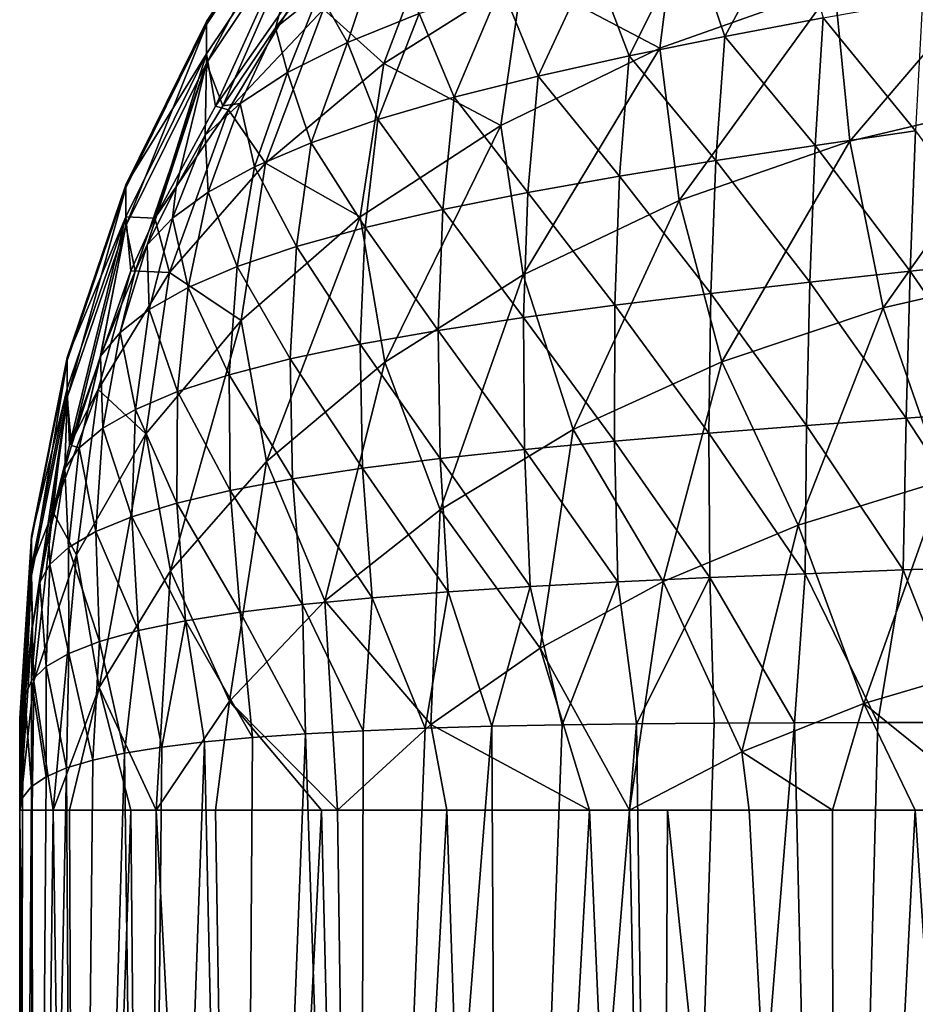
# Model space of a CAD drawing. Header units: metres. Extents: x -90 to 90, y -123 to 74.
# Tile 40 of 131: x -83.5 to -75.79, y -0.49 to 7.99. Entities that reach past the tile are written whole.
import ezdxf

# ---------------------------------------------------------------- set-up
doc = ezdxf.new("R2010")
doc.units = ezdxf.units.M
doc.layers.add('solid_11662012', color=7, linetype='CONTINUOUS')

msp = doc.modelspace()

# ---------------------------------------------------------------- linework, layer by layer
at = {"layer": 'solid_11662012'}
for points in [[(-81.020241, 9.278714, 1.994713), (-81.892303, 7.974035, 1.960142), (-81.020241, 8.99496, 6.827857)], [(-81.892303, 7.947109, -2.797339), (-81.892303, 7.974035, 1.960142), (-81.020241, 9.278714, 1.994713)], [(-81.020241, 9.251313, -2.846676), (-81.892303, 7.947109, -2.797339), (-81.020241, 9.278714, 1.994713)], [(-81.892303, 7.614532, -7.543258), (-81.892303, 7.947109, -2.797339), (-81.020241, 9.251313, -2.846676)], [(-81.020241, 8.91287, -7.676298), (-81.892303, 7.614532, -7.543258), (-81.020241, 9.251313, -2.846676)], [(-81.020241, 8.99496, 6.827857), (-81.892303, 7.695199, 6.709521), (-81.814377, 7.243885, 11.447006)], [(-81.892303, 7.974035, 1.960142), (-81.892303, 7.695199, 6.709521), (-81.020241, 8.99496, 6.827857)], [(-81.020241, 8.99496, 6.827857), (-81.814377, 7.243885, 11.447006), (-80.900864, 8.553138, 11.651625)], [(-77.824974, 9.006413, 17.043053), (-79.169678, 8.366786, 16.295696), (-77.985252, 7.744364, 18.175222)], [(-77.824974, 9.006413, 17.043053), (-77.985252, 7.744364, 18.175222), (-76.483002, 8.27747, 18.798117)], [(-81.749756, 7.246186, -12.109187), (-81.892303, 7.614532, -7.543258), (-81.020241, 8.91287, -7.676298)], [(-81.2976, 7.918553, -12.26211), (-81.749756, 7.246186, -12.109187), (-81.020241, 8.91287, -7.676298)], [(-80.803268, 8.555202, -12.401073), (-81.2976, 7.918553, -12.26211), (-81.020241, 8.91287, -7.676298)], [(-77.427689, 7.844326, -18.886084), (-77.723732, 8.725401, -17.848768), (-76.842163, 8.93102, -18.335758)], [(-76.579643, 8.00425, -19.318132), (-77.427689, 7.844326, -18.886084), (-76.842163, 8.93102, -18.335758)], [(-79.889336, 8.865498, 14.32368), (-80.882286, 8.079022, 13.404741), (-80.363541, 7.611134, 15.412773)], [(-79.889336, 8.865498, 14.32368), (-80.363541, 7.611134, 15.412773), (-79.169678, 8.366786, 16.295696)], [(-78.25103, 7.677604, -18.358858), (-78.567322, 8.509131, -17.250326), (-77.723732, 8.725401, -17.848768)], [(-77.427689, 7.844326, -18.886084), (-78.25103, 7.677604, -18.358858), (-77.723732, 8.725401, -17.848768)], [(-74.879402, 8.666199, 19.252317), (-76.483002, 8.27747, 18.798117), (-76.35067, 6.942174, 19.844496)], [(-74.879402, 8.666199, 19.252317), (-76.35067, 6.942174, 19.844496), (-74.787659, 7.313775, 20.278683)], [(-81.702202, 7.212319, 12.392064), (-80.900864, 8.553138, 11.651625), (-81.814377, 7.243885, 11.447006)], [(-80.882286, 8.079022, 13.404741), (-80.900864, 8.553138, 11.651625), (-81.702202, 7.212319, 12.392064)], [(-80.920166, 8.221287, -13.194957), (-81.2976, 7.918553, -12.26211), (-80.803268, 8.555202, -12.401073)], [(-80.677002, 7.793983, -14.894684), (-80.920166, 8.221287, -13.194957), (-80.434624, 8.51618, -14.092798)], [(-80.060356, 8.043288, -15.758276), (-80.677002, 7.793983, -14.894684), (-80.434624, 8.51618, -14.092798)], [(-79.033051, 7.503551, -17.741028), (-79.352287, 8.28184, -16.549133), (-78.567322, 8.509131, -17.250326)], [(-78.25103, 7.677604, -18.358858), (-79.033051, 7.503551, -17.741028), (-78.567322, 8.509131, -17.250326)], [(-79.169678, 8.366786, 16.295696), (-80.363541, 7.611134, 15.412773), (-79.355591, 7.077725, 17.396305)], [(-79.169678, 8.366786, 16.295696), (-79.355591, 7.077725, 17.396305), (-77.985252, 7.744364, 18.175222)], [(-79.758331, 7.321055, -17.041029), (-80.060356, 8.043288, -15.758276), (-79.352287, 8.28184, -16.549133)], [(-79.033051, 7.503551, -17.741028), (-79.758331, 7.321055, -17.041029), (-79.352287, 8.28184, -16.549133)], [(-76.483002, 8.27747, 18.798117), (-77.985252, 7.744364, 18.175222), (-77.818466, 6.432185, 19.248611)], [(-76.483002, 8.27747, 18.798117), (-77.818466, 6.432185, 19.248611), (-76.35067, 6.942174, 19.844496)], [(-81.192329, 7.534976, -13.97682), (-81.2976, 7.918553, -12.26211), (-80.920166, 8.221287, -13.194957)], [(-80.677002, 7.793983, -14.894684), (-81.192329, 7.534976, -13.97682), (-80.920166, 8.221287, -13.194957)], [(-75.784912, 7.030965, -20.36565), (-76.579643, 8.00425, -19.318132), (-75.724022, 8.157504, -19.654581)], [(-80.882286, 8.079022, 13.404741), (-81.702202, 7.212319, 12.392064), (-81.383095, 6.754318, 14.411647)], [(-80.882286, 8.079022, 13.404741), (-81.383095, 6.754318, 14.411647), (-80.363541, 7.611134, 15.412773)], [(-81.892303, 7.974035, 1.960142), (-82.586555, 6.56673, 1.922852), (-81.892303, 7.695199, 6.709521)], [(-82.586555, 6.540316, -2.744122), (-82.586555, 6.56673, 1.922852), (-81.892303, 7.974035, 1.960142)], [(-81.892303, 7.947109, -2.797339), (-82.586555, 6.540316, -2.744122), (-81.892303, 7.974035, 1.960142)], [(-80.413849, 7.129945, -16.270048), (-80.677002, 7.793983, -14.894684), (-80.060356, 8.043288, -15.758276)], [(-79.758331, 7.321055, -17.041029), (-80.413849, 7.129945, -16.270048), (-80.060356, 8.043288, -15.758276)], [(-76.649071, 6.905725, -20.010691), (-77.427689, 7.844326, -18.886084), (-76.579643, 8.00425, -19.318132)], [(-75.784912, 7.030965, -20.36565), (-76.649071, 6.905725, -20.010691), (-76.579643, 8.00425, -19.318132)], [(-82.586555, 6.214066, -7.399753), (-82.586555, 6.540316, -2.744122), (-81.892303, 7.947109, -2.797339)], [(-81.892303, 7.614532, -7.543258), (-82.586555, 6.214066, -7.399753), (-81.892303, 7.947109, -2.797339)], [(-81.601257, 7.267345, -13.023769), (-81.749756, 7.246186, -12.109187), (-81.2976, 7.918553, -12.26211)], [(-81.192329, 7.534976, -13.97682), (-81.601257, 7.267345, -13.023769), (-81.2976, 7.918553, -12.26211)], [(-77.503876, 6.776243, -19.564833), (-78.25103, 7.677604, -18.358858), (-77.427689, 7.844326, -18.886084)], [(-76.649071, 6.905725, -20.010691), (-77.503876, 6.776243, -19.564833), (-77.427689, 7.844326, -18.886084)], [(-80.989243, 6.929819, -15.441561), (-81.192329, 7.534976, -13.97682), (-80.677002, 7.793983, -14.894684)], [(-80.413849, 7.129945, -16.270048), (-80.989243, 6.929819, -15.441561), (-80.677002, 7.793983, -14.894684)], [(-77.985252, 7.744364, 18.175222), (-79.355591, 7.077725, 17.396305), (-79.162247, 5.793818, 18.502728)], [(-77.985252, 7.744364, 18.175222), (-79.162247, 5.793818, 18.502728), (-77.818466, 6.432185, 19.248611)], [(-81.892303, 7.695199, 6.709521), (-82.586555, 6.293199, 6.581877), (-82.335129, 6.280116, 11.296383)], [(-82.586555, 6.56673, 1.922852), (-82.586555, 6.293199, 6.581877), (-81.892303, 7.695199, 6.709521)], [(-81.892303, 7.695199, 6.709521), (-82.335129, 6.280116, 11.296383), (-81.814377, 7.243885, 11.447006)], [(-78.333405, 6.64201, -19.028917), (-79.033051, 7.503551, -17.741028), (-78.25103, 7.677604, -18.358858)], [(-77.503876, 6.776243, -19.564833), (-78.333405, 6.64201, -19.028917), (-78.25103, 7.677604, -18.358858)], [(-82.505371, 5.825336, -11.7711), (-82.586555, 6.214066, -7.399753), (-81.892303, 7.614532, -7.543258)], [(-82.401596, 6.051336, -11.826522), (-82.505371, 5.825336, -11.7711), (-81.892303, 7.614532, -7.543258)], [(-82.152855, 6.547234, -11.945952), (-82.401596, 6.051336, -11.826522), (-81.892303, 7.614532, -7.543258)], [(-81.902802, 6.993748, -12.050597), (-82.152855, 6.547234, -11.945952), (-81.892303, 7.614532, -7.543258)], [(-81.749756, 7.246186, -12.109187), (-81.902802, 6.993748, -12.050597), (-81.892303, 7.614532, -7.543258)], [(-80.363541, 7.611134, 15.412773), (-81.383095, 6.754318, 14.411647), (-80.566147, 6.291112, 16.477207)], [(-80.363541, 7.611134, 15.412773), (-80.566147, 6.291112, 16.477207), (-79.355591, 7.077725, 17.396305)], [(-81.477837, 6.721459, -14.569478), (-81.601257, 7.267345, -13.023769), (-81.192329, 7.534976, -13.97682)], [(-80.989243, 6.929819, -15.441561), (-81.477837, 6.721459, -14.569478), (-81.192329, 7.534976, -13.97682)], [(-79.122391, 6.502012, -18.40749), (-79.758331, 7.321055, -17.041029), (-79.033051, 7.503551, -17.741028)], [(-78.333405, 6.64201, -19.028917), (-79.122391, 6.502012, -18.40749), (-79.033051, 7.503551, -17.741028)], [(-79.856766, 6.354789, -17.708181), (-80.413849, 7.129945, -16.270048), (-79.758331, 7.321055, -17.041029)], [(-79.122391, 6.502012, -18.40749), (-79.856766, 6.354789, -17.708181), (-79.758331, 7.321055, -17.041029)], [(-74.787659, 7.313775, 20.278683), (-76.35067, 6.942174, 19.844496), (-76.062256, 5.507559, 20.722353)], [(-74.787659, 7.313775, 20.278683), (-76.062256, 5.507559, 20.722353), (-74.588951, 5.845728, 21.117479)], [(-81.702202, 7.212319, 12.392064), (-81.814377, 7.243885, 11.447006), (-82.335129, 6.280116, 11.296383)], [(-81.702202, 7.212319, 12.392064), (-82.335129, 6.280116, 11.296383), (-82.208282, 5.813187, 13.312006)], [(-81.702202, 7.212319, 12.392064), (-82.208282, 5.813187, 13.312006), (-81.383095, 6.754318, 14.411647)], [(-81.601257, 7.267345, -13.023769), (-81.902802, 6.993748, -12.050597), (-81.749756, 7.246186, -12.109187)], [(-81.875992, 6.50502, -13.66816), (-81.902802, 6.993748, -12.050597), (-81.601257, 7.267345, -13.023769)], [(-81.477837, 6.721459, -14.569478), (-81.875992, 6.50502, -13.66816), (-81.601257, 7.267345, -13.023769)], [(-80.524605, 6.199685, -16.941111), (-80.989243, 6.929819, -15.441561), (-80.413849, 7.129945, -16.270048)], [(-79.856766, 6.354789, -17.708181), (-80.524605, 6.199685, -16.941111), (-80.413849, 7.129945, -16.270048)], [(-79.355591, 7.077725, 17.396305), (-80.566147, 6.291112, 16.477207), (-80.355637, 5.039603, 17.621483)], [(-79.355591, 7.077725, 17.396305), (-80.355637, 5.039603, 17.621483), (-79.162247, 5.793818, 18.502728)], [(-82.183403, 6.281309, -12.750355), (-82.152855, 6.547234, -11.945952), (-81.902802, 6.993748, -12.050597)], [(-81.875992, 6.50502, -13.66816), (-82.183403, 6.281309, -12.750355), (-81.902802, 6.993748, -12.050597)], [(-75.830765, 5.825241, -20.930403), (-76.649071, 6.905725, -20.010691), (-75.784912, 7.030965, -20.36565)], [(-74.96727, 5.916703, -21.213854), (-75.830765, 5.825241, -20.930403), (-75.784912, 7.030965, -20.36565)], [(-81.116394, 6.035941, -16.118206), (-81.477837, 6.721459, -14.569478), (-80.989243, 6.929819, -15.441561)], [(-80.524605, 6.199685, -16.941111), (-81.116394, 6.035941, -16.118206), (-80.989243, 6.929819, -15.441561)], [(-76.35067, 6.942174, 19.844496), (-77.818466, 6.432185, 19.248611), (-77.451637, 5.042865, 20.179392)], [(-76.695702, 5.730186, -20.564167), (-77.503876, 6.776243, -19.564833), (-76.649071, 6.905725, -20.010691)], [(-76.35067, 6.942174, 19.844496), (-77.451637, 5.042865, 20.179392), (-76.062256, 5.507559, 20.722353)], [(-75.830765, 5.825241, -20.930403), (-76.695702, 5.730186, -20.564167), (-76.649071, 6.905725, -20.010691)], [(-81.383095, 6.754318, 14.411647), (-82.208282, 5.813187, 13.312006), (-81.592293, 5.400526, 15.436623)], [(-81.625748, 5.863768, -15.251941), (-81.875992, 6.50502, -13.66816), (-81.477837, 6.721459, -14.569478)], [(-81.116394, 6.035941, -16.118206), (-81.625748, 5.863768, -15.251941), (-81.477837, 6.721459, -14.569478)], [(-81.383095, 6.754318, 14.411647), (-81.592293, 5.400526, 15.436623), (-80.566147, 6.291112, 16.477207)], [(-77.548241, 5.632609, -20.113197), (-78.333405, 6.64201, -19.028917), (-77.503876, 6.776243, -19.564833)], [(-76.695702, 5.730186, -20.564167), (-77.548241, 5.632609, -20.113197), (-77.503876, 6.776243, -19.564833)], [(-78.374428, 5.531718, -19.57872), (-79.122391, 6.502012, -18.40749), (-78.333405, 6.64201, -19.028917)], [(-77.548241, 5.632609, -20.113197), (-78.374428, 5.531718, -19.57872), (-78.333405, 6.64201, -19.028917)], [(-82.586555, 6.56673, 1.922852), (-83.09111, 5.080879, 1.88348), (-82.586555, 6.293199, 6.581877)], [(-83.09111, 5.055006, -2.687934), (-83.09111, 5.080879, 1.88348), (-82.586555, 6.56673, 1.922852)], [(-82.586555, 6.540316, -2.744122), (-83.09111, 5.055006, -2.687934), (-82.586555, 6.56673, 1.922852)], [(-83.09111, 4.735436, -7.248238), (-83.09111, 5.055006, -2.687934), (-82.586555, 6.540316, -2.744122)], [(-82.586555, 6.214066, -7.399753), (-83.09111, 4.735436, -7.248238), (-82.586555, 6.540316, -2.744122)], [(-82.183403, 6.281309, -12.750355), (-82.401596, 6.051336, -11.826522), (-82.152855, 6.547234, -11.945952)], [(-82.049019, 5.683078, -14.354959), (-82.183403, 6.281309, -12.750355), (-81.875992, 6.50502, -13.66816)], [(-81.625748, 5.863768, -15.251941), (-82.049019, 5.683078, -14.354959), (-81.875992, 6.50502, -13.66816)], [(-79.160988, 5.426192, -18.964991), (-79.856766, 6.354789, -17.708181), (-79.122391, 6.502012, -18.40749)], [(-78.374428, 5.531718, -19.57872), (-79.160988, 5.426192, -18.964991), (-79.122391, 6.502012, -18.40749)], [(-77.818466, 6.432185, 19.248611), (-79.162247, 5.793818, 18.502728), (-78.731529, 4.460193, 19.498585)], [(-77.818466, 6.432185, 19.248611), (-78.731529, 4.460193, 19.498585), (-77.451637, 5.042865, 20.179392)], [(-82.586555, 6.293199, 6.581877), (-83.09111, 4.812948, 6.447109), (-83.070862, 4.32675, 10.991098)], [(-83.09111, 5.080879, 1.88348), (-83.09111, 4.812948, 6.447109), (-82.586555, 6.293199, 6.581877)], [(-82.586555, 6.293199, 6.581877), (-83.070862, 4.32675, 10.991098), (-82.541725, 5.827067, 11.225577)], [(-82.586555, 6.293199, 6.581877), (-82.541725, 5.827067, 11.225577), (-82.335129, 6.280116, 11.296383)], [(-82.208282, 5.813187, 13.312006), (-82.335129, 6.280116, 11.296383), (-82.541725, 5.827067, 11.225577)], [(-82.38533, 5.494174, -13.438851), (-82.401596, 6.051336, -11.826522), (-82.183403, 6.281309, -12.750355)], [(-82.049019, 5.683078, -14.354959), (-82.38533, 5.494174, -13.438851), (-82.183403, 6.281309, -12.750355)], [(-80.566147, 6.291112, 16.477207), (-81.592293, 5.400526, 15.436623), (-81.375198, 4.184343, 16.622175)], [(-80.566147, 6.291112, 16.477207), (-81.375198, 4.184343, 16.622175), (-80.355637, 5.039603, 17.621483)], [(-79.895721, 5.314422, -18.278625), (-80.524605, 6.199685, -16.941111), (-79.856766, 6.354789, -17.708181)], [(-79.160988, 5.426192, -18.964991), (-79.895721, 5.314422, -18.278625), (-79.856766, 6.354789, -17.708181)], [(-83.05481, 4.321962, -11.389085), (-83.09111, 4.735436, -7.248238), (-82.586555, 6.214066, -7.399753)], [(-82.806358, 5.082705, -11.585954), (-83.05481, 4.321962, -11.389085), (-82.586555, 6.214066, -7.399753)], [(-82.802666, 5.092784, -11.588513), (-82.806358, 5.082705, -11.585954), (-82.586555, 6.214066, -7.399753)], [(-82.505371, 5.825336, -11.7711), (-82.802666, 5.092784, -11.588513), (-82.586555, 6.214066, -7.399753)], [(-80.568199, 5.195385, -17.52832), (-81.116394, 6.035941, -16.118206), (-80.524605, 6.199685, -16.941111)], [(-79.895721, 5.314422, -18.278625), (-80.568199, 5.195385, -17.52832), (-80.524605, 6.199685, -16.941111)], [(-82.635735, 5.297201, -12.513935), (-82.505371, 5.825336, -11.7711), (-82.401596, 6.051336, -11.826522)], [(-82.38533, 5.494174, -13.438851), (-82.635735, 5.297201, -12.513935), (-82.401596, 6.051336, -11.826522)], [(-81.169998, 5.068132, -16.72415), (-81.625748, 5.863768, -15.251941), (-81.116394, 6.035941, -16.118206)], [(-80.568199, 5.195385, -17.52832), (-81.169998, 5.068132, -16.72415), (-81.116394, 6.035941, -16.118206)], [(-81.695168, 4.932381, -15.876807), (-82.049019, 5.683078, -14.354959), (-81.625748, 5.863768, -15.251941)], [(-81.169998, 5.068132, -16.72415), (-81.695168, 4.932381, -15.876807), (-81.625748, 5.863768, -15.251941)], [(-75.000771, 4.620711, -21.633015), (-75.830765, 5.825241, -20.930403), (-74.96727, 5.916703, -21.213854)], [(-82.822884, 4.806251, 12.135476), (-82.541725, 5.827067, 11.225577), (-83.070862, 4.32675, 10.991098)], [(-82.208282, 5.813187, 13.312006), (-82.541725, 5.827067, 11.225577), (-82.822884, 4.806251, 12.135476)], [(-82.208282, 5.813187, 13.312006), (-82.822884, 4.806251, 12.135476), (-82.41317, 4.424079, 14.295718)], [(-82.635735, 5.297201, -12.513935), (-82.802666, 5.092784, -11.588513), (-82.505371, 5.825336, -11.7711)], [(-82.208282, 5.813187, 13.312006), (-82.41317, 4.424079, 14.295718), (-81.592293, 5.400526, 15.436623)], [(-79.162247, 5.793818, 18.502728), (-80.355637, 5.039603, 17.621483), (-79.87838, 3.770264, 18.692453)], [(-79.162247, 5.793818, 18.502728), (-79.87838, 3.770264, 18.692453), (-78.731529, 4.460193, 19.498585)], [(-75.864494, 4.55885, -21.339134), (-76.695702, 5.730186, -20.564167), (-75.830765, 5.825241, -20.930403)], [(-74.588951, 5.845728, 21.117479), (-76.062256, 5.507559, 20.722353), (-75.546074, 4.020704, 21.43549)], [(-75.000771, 4.620711, -21.633015), (-75.864494, 4.55885, -21.339134), (-75.830765, 5.825241, -20.930403)], [(-82.140076, 4.787871, -14.997006), (-82.38533, 5.494174, -13.438851), (-82.049019, 5.683078, -14.354959)], [(-81.695168, 4.932381, -15.876807), (-82.140076, 4.787871, -14.997006), (-82.049019, 5.683078, -14.354959)], [(-76.72287, 4.495075, -20.968313), (-77.548241, 5.632609, -20.113197), (-76.695702, 5.730186, -20.564167)], [(-75.864494, 4.55885, -21.339134), (-76.72287, 4.495075, -20.968313), (-76.695702, 5.730186, -20.564167)], [(-77.564468, 4.429712, -20.520033), (-78.374428, 5.531718, -19.57872), (-77.548241, 5.632609, -20.113197)], [(-76.72287, 4.495075, -20.968313), (-77.564468, 4.429712, -20.520033), (-77.548241, 5.632609, -20.113197)], [(-78.377945, 4.361802, -19.995905), (-79.160988, 5.426192, -18.964991), (-78.374428, 5.531718, -19.57872)], [(-77.564468, 4.429712, -20.520033), (-78.377945, 4.361802, -19.995905), (-78.374428, 5.531718, -19.57872)], [(-82.50325, 4.634494, -14.094898), (-82.635735, 5.297201, -12.513935), (-82.38533, 5.494174, -13.438851)], [(-82.140076, 4.787871, -14.997006), (-82.50325, 4.634494, -14.094898), (-82.38533, 5.494174, -13.438851)], [(-79.152573, 4.289931, -19.39974), (-79.895721, 5.314422, -18.278625), (-79.160988, 5.426192, -18.964991)], [(-78.377945, 4.361802, -19.995905), (-79.152573, 4.289931, -19.39974), (-79.160988, 5.426192, -18.964991)], [(-76.062256, 5.507559, 20.722353), (-77.451637, 5.042865, 20.179392), (-76.793777, 3.636334, 20.986382)], [(-76.062256, 5.507559, 20.722353), (-76.793777, 3.636334, 20.986382), (-75.546074, 4.020704, 21.43549)], [(-81.592293, 5.400526, 15.436623), (-82.41317, 4.424079, 14.295718), (-82.200935, 3.244826, 15.52442)], [(-81.592293, 5.400526, 15.436623), (-82.200935, 3.244826, 15.52442), (-81.375198, 4.184343, 16.622175)], [(-82.784935, 4.472352, -13.179443), (-82.802666, 5.092784, -11.588513), (-82.635735, 5.297201, -12.513935)], [(-82.50325, 4.634494, -14.094898), (-82.784935, 4.472352, -13.179443), (-82.635735, 5.297201, -12.513935)], [(-79.878487, 4.212544, -18.737015), (-80.568199, 5.195385, -17.52832), (-79.895721, 5.314422, -18.278625)], [(-79.152573, 4.289931, -19.39974), (-79.878487, 4.212544, -18.737015), (-79.895721, 5.314422, -18.278625)], [(-80.547112, 4.128446, -18.014776), (-81.169998, 5.068132, -16.72415), (-80.568199, 5.195385, -17.52832)], [(-79.878487, 4.212544, -18.737015), (-80.547112, 4.128446, -18.014776), (-80.568199, 5.195385, -17.52832)], [(-82.986542, 4.301681, -12.258291), (-82.806358, 5.082705, -11.585954), (-82.802666, 5.092784, -11.588513)], [(-82.784935, 4.472352, -13.179443), (-82.986542, 4.301681, -12.258291), (-82.802666, 5.092784, -11.588513)], [(-83.09111, 5.080879, 1.88348), (-83.397339, 3.541905, 1.842701), (-83.09111, 4.812948, 6.447109)], [(-83.397339, 3.516592, -2.629737), (-83.397339, 3.541905, 1.842701), (-83.09111, 5.080879, 1.88348)], [(-83.09111, 5.055006, -2.687934), (-83.397339, 3.516592, -2.629737), (-83.09111, 5.080879, 1.88348)], [(-83.397339, 3.203941, -7.091306), (-83.397339, 3.516592, -2.629737), (-83.09111, 5.055006, -2.687934)], [(-83.09111, 4.735436, -7.248238), (-83.397339, 3.203941, -7.091306), (-83.09111, 5.055006, -2.687934)], [(-82.986542, 4.301681, -12.258291), (-83.05481, 4.321962, -11.389085), (-82.806358, 5.082705, -11.585954)], [(-81.151382, 4.036626, -17.241058), (-81.695168, 4.932381, -15.876807), (-81.169998, 5.068132, -16.72415)], [(-80.355637, 5.039603, 17.621483), (-81.375198, 4.184343, 16.622175), (-80.871101, 2.98577, 17.775831)], [(-80.547112, 4.128446, -18.014776), (-81.151382, 4.036626, -17.241058), (-81.169998, 5.068132, -16.72415)], [(-80.355637, 5.039603, 17.621483), (-80.871101, 2.98577, 17.775831), (-79.87838, 3.770264, 18.692453)], [(-77.451637, 5.042865, 20.179392), (-78.731529, 4.460193, 19.498585), (-77.956993, 3.152745, 20.421345)], [(-77.451637, 5.042865, 20.179392), (-77.956993, 3.152745, 20.421345), (-76.793777, 3.636334, 20.986382)], [(-81.686005, 3.936463, -16.424505), (-82.140076, 4.787871, -14.997006), (-81.695168, 4.932381, -15.876807)], [(-81.151382, 4.036626, -17.241058), (-81.686005, 3.936463, -16.424505), (-81.695168, 4.932381, -15.876807)], [(-83.09111, 4.812948, 6.447109), (-83.397339, 3.279775, 6.307522), (-83.215088, 3.752648, 10.901374)], [(-83.397339, 3.541905, 1.842701), (-83.397339, 3.279775, 6.307522), (-83.09111, 4.812948, 6.447109)], [(-83.09111, 4.812948, 6.447109), (-83.215088, 3.752648, 10.901374), (-83.070862, 4.32675, 10.991098)], [(-82.822884, 4.806251, 12.135476), (-83.070862, 4.32675, 10.991098), (-83.215088, 3.752648, 10.901374)], [(-82.822884, 4.806251, 12.135476), (-83.215088, 3.752648, 10.901374), (-83.012077, 3.381633, 13.077699)], [(-82.822884, 4.806251, 12.135476), (-83.012077, 3.381633, 13.077699), (-82.41317, 4.424079, 14.295718)], [(-82.14743, 3.827541, -15.573769), (-82.50325, 4.634494, -14.094898), (-82.140076, 4.787871, -14.997006)], [(-81.686005, 3.936463, -16.424505), (-82.14743, 3.827541, -15.573769), (-82.140076, 4.787871, -14.997006)], [(-83.388649, 2.762202, -10.964843), (-83.397339, 3.203941, -7.091306), (-83.09111, 4.735436, -7.248238)], [(-83.327385, 3.147223, -11.072083), (-83.388649, 2.762202, -10.964843), (-83.09111, 4.735436, -7.248238)], [(-83.249313, 3.546883, -11.181549), (-83.327385, 3.147223, -11.072083), (-83.09111, 4.735436, -7.248238)], [(-83.110046, 4.123814, -11.33659), (-83.249313, 3.546883, -11.181549), (-83.09111, 4.735436, -7.248238)], [(-83.05481, 4.321962, -11.389085), (-83.110046, 4.123814, -11.33659), (-83.09111, 4.735436, -7.248238)], [(-82.533669, 3.709462, -14.697305), (-82.784935, 4.472352, -13.179443), (-82.50325, 4.634494, -14.094898)], [(-82.14743, 3.827541, -15.573769), (-82.533669, 3.709462, -14.697305), (-82.50325, 4.634494, -14.094898)], [(-75.029755, 3.282846, -21.883516), (-75.864494, 4.55885, -21.339134), (-75.000771, 4.620711, -21.633015)], [(-76.734177, 3.219352, -21.215031), (-77.564468, 4.429712, -20.520033), (-76.72287, 4.495075, -20.968313)], [(-75.889091, 3.251681, -21.584389), (-76.734177, 3.219352, -21.215031), (-76.72287, 4.495075, -20.968313)], [(-75.889091, 3.251681, -21.584389), (-76.72287, 4.495075, -20.968313), (-75.864494, 4.55885, -21.339134)], [(-75.029755, 3.282846, -21.883516), (-75.889091, 3.251681, -21.584389), (-75.864494, 4.55885, -21.339134)], [(-82.41317, 4.424079, 14.295718), (-83.012077, 3.381633, 13.077699), (-82.816635, 2.239492, 14.349762)], [(-82.844147, 3.582165, -13.802726), (-82.986542, 4.301681, -12.258291), (-82.784935, 4.472352, -13.179443)], [(-82.533669, 3.709462, -14.697305), (-82.844147, 3.582165, -13.802726), (-82.784935, 4.472352, -13.179443)], [(-82.41317, 4.424079, 14.295718), (-82.816635, 2.239492, 14.349762), (-82.200935, 3.244826, 15.52442)], [(-78.731529, 4.460193, 19.498585), (-79.87838, 3.770264, 18.692453), (-79.017159, 2.577655, 19.749395)], [(-78.731529, 4.460193, 19.498585), (-79.017159, 2.577655, 19.749395), (-77.956993, 3.152745, 20.421345)], [(-77.556686, 3.185526, -20.776283), (-78.377945, 4.361802, -19.995905), (-77.564468, 4.429712, -20.520033)], [(-76.734177, 3.219352, -21.215031), (-77.556686, 3.185526, -20.776283), (-77.564468, 4.429712, -20.520033)], [(-78.34845, 3.14921, -20.270151), (-79.152573, 4.289931, -19.39974), (-78.377945, 4.361802, -19.995905)], [(-77.556686, 3.185526, -20.776283), (-78.34845, 3.14921, -20.270151), (-78.377945, 4.361802, -19.995905)], [(-82.986542, 4.301681, -12.258291), (-83.110046, 4.123814, -11.33659), (-83.05481, 4.321962, -11.389085)], [(-83.079216, 3.44557, -12.896846), (-83.110046, 4.123814, -11.33659), (-82.986542, 4.301681, -12.258291)], [(-82.844147, 3.582165, -13.802726), (-83.079216, 3.44557, -12.896846), (-82.986542, 4.301681, -12.258291)], [(-79.101784, 3.109142, -19.699953), (-79.878487, 4.212544, -18.737015), (-79.152573, 4.289931, -19.39974)], [(-78.34845, 3.14921, -20.270151), (-79.101784, 3.109142, -19.699953), (-79.152573, 4.289931, -19.39974)], [(-81.375198, 4.184343, 16.622175), (-82.200935, 3.244826, 15.52442), (-81.691422, 2.121142, 16.765579)], [(-81.375198, 4.184343, 16.622175), (-81.691422, 2.121142, 16.765579), (-80.871101, 2.98577, 17.775831)], [(-79.809532, 3.064021, -19.069969), (-80.547112, 4.128446, -18.014776), (-79.878487, 4.212544, -18.737015)], [(-79.101784, 3.109142, -19.699953), (-79.809532, 3.064021, -19.069969), (-79.878487, 4.212544, -18.737015)], [(-83.239975, 3.299993, -11.985102), (-83.249313, 3.546883, -11.181549), (-83.110046, 4.123814, -11.33659)], [(-83.079216, 3.44557, -12.896846), (-83.239975, 3.299993, -11.985102), (-83.110046, 4.123814, -11.33659)], [(-80.46534, 3.012717, -18.385477), (-81.151382, 4.036626, -17.241058), (-80.547112, 4.128446, -18.014776)], [(-79.809532, 3.064021, -19.069969), (-80.46534, 3.012717, -18.385477), (-80.547112, 4.128446, -18.014776)], [(-81.063774, 2.954278, -17.652386), (-81.686005, 3.936463, -16.424505), (-81.151382, 4.036626, -17.241058)], [(-80.46534, 3.012717, -18.385477), (-81.063774, 2.954278, -17.652386), (-81.151382, 4.036626, -17.241058)], [(-75.546074, 4.020704, 21.43549), (-76.793777, 3.636334, 20.986382), (-76.230415, 2.101061, 21.490131)], [(-75.546074, 4.020704, 21.43549), (-76.230415, 2.101061, 21.490131), (-75.110329, 2.431221, 21.875898)], [(-81.600418, 2.887925, -16.877087), (-82.14743, 3.827541, -15.573769), (-81.686005, 3.936463, -16.424505)], [(-81.063774, 2.954278, -17.652386), (-81.600418, 2.887925, -16.877087), (-81.686005, 3.936463, -16.424505)], [(-82.071968, 2.81309, -16.066099), (-82.533669, 3.709462, -14.697305), (-82.14743, 3.827541, -15.573769)], [(-81.600418, 2.887925, -16.877087), (-82.071968, 2.81309, -16.066099), (-82.14743, 3.827541, -15.573769)], [(-83.397339, 3.279775, 6.307522), (-83.39225, 2.769708, 10.747754), (-83.215088, 3.752648, 10.901374)], [(-83.376823, 2.294392, 11.807339), (-83.215088, 3.752648, 10.901374), (-83.39225, 2.769708, 10.747754)], [(-83.012077, 3.381633, 13.077699), (-83.215088, 3.752648, 10.901374), (-83.376823, 2.294392, 11.807339)], [(-79.87838, 3.770264, 18.692453), (-80.871101, 2.98577, 17.775831), (-79.957352, 1.920243, 18.981258)], [(-79.87838, 3.770264, 18.692453), (-79.957352, 1.920243, 18.981258), (-79.017159, 2.577655, 19.749395)], [(-82.476044, 2.729192, -15.225982), (-82.844147, 3.582165, -13.802726), (-82.533669, 3.709462, -14.697305)], [(-82.071968, 2.81309, -16.066099), (-82.476044, 2.729192, -15.225982), (-82.533669, 3.709462, -14.697305)], [(-82.811256, 2.635895, -14.362986), (-83.079216, 3.44557, -12.896846), (-82.844147, 3.582165, -13.802726)], [(-82.476044, 2.729192, -15.225982), (-82.811256, 2.635895, -14.362986), (-82.844147, 3.582165, -13.802726)], [(-76.793777, 3.636334, 20.986382), (-77.956993, 3.152745, 20.421345), (-77.280632, 1.684993, 21.003988)], [(-76.793777, 3.636334, 20.986382), (-77.280632, 1.684993, 21.003988), (-76.230415, 2.101061, 21.490131)], [(-83.397339, 3.541905, 1.842701), (-83.5, 1.95139, -2.570634), (-83.5, 1.967303, -2.108401)], [(-83.397339, 3.516592, -2.629737), (-83.5, 1.95139, -2.570634), (-83.397339, 3.541905, 1.842701)], [(-83.397339, 3.541905, 1.842701), (-83.5, 1.967303, -2.108401), (-83.5, 1.97614, 1.801184)], [(-83.397339, 3.541905, 1.842701), (-83.5, 1.97614, 1.801184), (-83.397339, 3.279775, 6.307522)], [(-83.397339, 3.516592, -2.629737), (-83.5, 1.645786, -6.931479), (-83.5, 1.706047, -6.315888)], [(-83.397339, 3.203941, -7.091306), (-83.5, 1.645786, -6.931479), (-83.397339, 3.516592, -2.629737)], [(-83.397339, 3.516592, -2.629737), (-83.5, 1.706047, -6.315888), (-83.5, 1.95139, -2.570634)], [(-83.239975, 3.299993, -11.985102), (-83.327385, 3.147223, -11.072083), (-83.249313, 3.546883, -11.181549)], [(-83.076897, 2.532804, -13.483005), (-83.239975, 3.299993, -11.985102), (-83.079216, 3.44557, -12.896846)], [(-82.811256, 2.635895, -14.362986), (-83.076897, 2.532804, -13.483005), (-83.079216, 3.44557, -12.896846)], [(-83.012077, 3.381633, 13.077699), (-83.376823, 2.294392, 11.807339), (-83.210487, 1.184448, 13.120031)], [(-83.012077, 3.381633, 13.077699), (-83.210487, 1.184448, 13.120031), (-82.816635, 2.239492, 14.349762)], [(-83.397339, 3.279775, 6.307522), (-83.5, 1.97614, 1.801184), (-83.5, 1.967311, 2.108179)], [(-83.397339, 3.279775, 6.307522), (-83.5, 1.967311, 2.108179), (-83.5, 1.719916, 6.16546)], [(-83.397339, 3.279775, 6.307522), (-83.5, 1.719916, 6.16546), (-83.39225, 2.769708, 10.747754)], [(-83.272911, 2.419748, -12.591238), (-83.327385, 3.147223, -11.072083), (-83.239975, 3.299993, -11.985102)], [(-83.076897, 2.532804, -13.483005), (-83.272911, 2.419748, -12.591238), (-83.239975, 3.299993, -11.985102)], [(-82.200935, 3.244826, 15.52442), (-82.816635, 2.239492, 14.349762), (-82.32547, 1.184448, 15.677752)], [(-82.200935, 3.244826, 15.52442), (-82.32547, 1.184448, 15.677752), (-81.691422, 2.121142, 16.765579)], [(-75.889091, 3.251681, -21.584389), (-76.107559, 1.938787, -21.580181), (-76.734177, 3.219352, -21.215031)], [(-75.889091, 3.251681, -21.584389), (-75.370033, 1.939486, -21.858822), (-76.107559, 1.938787, -21.580181)], [(-75.029755, 3.282846, -21.883516), (-75.370033, 1.939486, -21.858822), (-75.889091, 3.251681, -21.584389)], [(-83.397339, 3.203941, -7.091306), (-83.5, 1.18473, -10.5), (-83.5, 1.645786, -6.931479)], [(-83.472198, 1.973521, -10.737345), (-83.5, 1.18473, -10.5), (-83.397339, 3.203941, -7.091306)], [(-83.457024, 2.16539, -10.793669), (-83.472198, 1.973521, -10.737345), (-83.397339, 3.203941, -7.091306)], [(-83.388649, 2.762202, -10.964843), (-83.457024, 2.16539, -10.793669), (-83.397339, 3.203941, -7.091306)], [(-83.399467, 2.297043, -11.692912), (-83.388649, 2.762202, -10.964843), (-83.327385, 3.147223, -11.072083)], [(-83.272911, 2.419748, -12.591238), (-83.399467, 2.297043, -11.692912), (-83.327385, 3.147223, -11.072083)], [(-78.34845, 3.14921, -20.270151), (-78.826698, 1.917999, -20.003654), (-79.101784, 3.109142, -19.699953)], [(-77.956993, 3.152745, 20.421345), (-79.017159, 2.577655, 19.749395), (-78.247871, 1.184448, 20.423016)], [(-78.34845, 3.14921, -20.270151), (-78.187645, 1.927076, -20.463701), (-78.826698, 1.917999, -20.003654)], [(-77.556686, 3.185526, -20.776283), (-78.187645, 1.927076, -20.463701), (-78.34845, 3.14921, -20.270151)], [(-77.956993, 3.152745, 20.421345), (-78.247871, 1.184448, 20.423016), (-77.280632, 1.684993, 21.003988)], [(-77.556686, 3.185526, -20.776283), (-77.519478, 1.933205, -20.881033), (-78.187645, 1.927076, -20.463701)], [(-76.734177, 3.219352, -21.215031), (-76.825104, 1.936752, -21.253757), (-77.556686, 3.185526, -20.776283)], [(-77.556686, 3.185526, -20.776283), (-76.825104, 1.936752, -21.253757), (-77.519478, 1.933205, -20.881033)], [(-76.734177, 3.219352, -21.215031), (-76.107559, 1.938787, -21.580181), (-76.825104, 1.936752, -21.253757)], [(-79.809532, 3.064021, -19.069969), (-80.006622, 1.888749, -18.963884), (-80.46534, 3.012717, -18.385477)], [(-79.809532, 3.064021, -19.069969), (-79.433884, 1.905425, -19.50297), (-80.006622, 1.888749, -18.963884)], [(-79.101784, 3.109142, -19.699953), (-79.433884, 1.905425, -19.50297), (-79.809532, 3.064021, -19.069969)], [(-79.101784, 3.109142, -19.699953), (-78.826698, 1.917999, -20.003654), (-79.433884, 1.905425, -19.50297)], [(-80.871101, 2.98577, 17.775831), (-81.691422, 2.121142, 16.765579), (-80.763756, 1.184448, 18.127768)], [(-80.46534, 3.012717, -18.385477), (-80.542526, 1.867449, -18.388769), (-81.063774, 2.954278, -17.652386)], [(-80.871101, 2.98577, 17.775831), (-80.763756, 1.184448, 18.127768), (-79.957352, 1.920243, 18.981258)], [(-80.46534, 3.012717, -18.385477), (-80.006622, 1.888749, -18.963884), (-80.542526, 1.867449, -18.388769)], [(-81.600418, 2.887925, -16.877087), (-81.494957, 1.808976, -17.140848), (-82.071968, 2.81309, -16.066099)], [(-81.063774, 2.954278, -17.652386), (-81.039352, 1.841051, -17.780161), (-81.600418, 2.887925, -16.877087)], [(-81.600418, 2.887925, -16.877087), (-81.039352, 1.841051, -17.780161), (-81.494957, 1.808976, -17.140848)], [(-81.063774, 2.954278, -17.652386), (-80.542526, 1.867449, -18.388769), (-81.039352, 1.841051, -17.780161)], [(-82.071968, 2.81309, -16.066099), (-82.275368, 1.726166, -15.78124), (-82.476044, 2.729192, -15.225982)], [(-82.071968, 2.81309, -16.066099), (-81.907471, 1.770841, -16.47365), (-82.275368, 1.726166, -15.78124)], [(-82.071968, 2.81309, -16.066099), (-81.494957, 1.808976, -17.140848), (-81.907471, 1.770841, -16.47365)], [(-83.39225, 2.769708, 10.747754), (-83.5, 1.719916, 6.16546), (-83.5, 1.705983, 6.316617)], [(-83.39225, 2.769708, 10.747754), (-83.5, 1.705983, 6.316617), (-83.5, 1.184448, 10.5)], [(-83.499992, 1.184448, 10.510468), (-83.39225, 2.769708, 10.747754), (-83.5, 1.184448, 10.5)], [(-83.376823, 2.294392, 11.807339), (-83.39225, 2.769708, 10.747754), (-83.499992, 1.184448, 10.510468)], [(-83.399467, 2.297043, -11.692912), (-83.457024, 2.16539, -10.793669), (-83.388649, 2.762202, -10.964843)], [(-82.476044, 2.729192, -15.225982), (-82.597099, 1.674204, -15.066663), (-82.811256, 2.635895, -14.362986)], [(-82.476044, 2.729192, -15.225982), (-82.275368, 1.726166, -15.78124), (-82.597099, 1.674204, -15.066663)], [(-82.811256, 2.635895, -14.362986), (-82.871254, 1.614863, -14.333356), (-83.076897, 2.532804, -13.483005)], [(-82.811256, 2.635895, -14.362986), (-82.597099, 1.674204, -15.066663), (-82.871254, 1.614863, -14.333356)], [(-79.017159, 2.577655, 19.749395), (-79.957352, 1.920243, 18.981258), (-78.59201, 1.184448, 20.180048)], [(-79.017159, 2.577655, 19.749395), (-78.59201, 1.184448, 20.180048), (-78.247871, 1.184448, 20.423016)], [(-83.076897, 2.532804, -13.483005), (-83.096733, 1.547671, -13.584763), (-83.272911, 2.419748, -12.591238)], [(-83.076897, 2.532804, -13.483005), (-82.871254, 1.614863, -14.333356), (-83.096733, 1.547671, -13.584763)], [(-83.272911, 2.419748, -12.591238), (-83.272751, 1.471627, -12.824306), (-83.399467, 2.297043, -11.692912)], [(-83.272911, 2.419748, -12.591238), (-83.096733, 1.547671, -13.584763), (-83.272751, 1.471627, -12.824306)], [(-75.110329, 2.431221, 21.875898), (-76.230415, 2.101061, 21.490131), (-75.08812, 1.184448, 21.951)], [(-83.376823, 2.294392, 11.807339), (-83.499992, 1.184448, 10.510468), (-83.39225, 1.184448, 12.104506)], [(-83.399467, 2.297043, -11.692912), (-83.398811, 1.386054, -12.055092), (-83.457024, 2.16539, -10.793669)], [(-83.399467, 2.297043, -11.692912), (-83.272751, 1.471627, -12.824306), (-83.398811, 1.386054, -12.055092)], [(-83.376823, 2.294392, 11.807339), (-83.39225, 1.184448, 12.104506), (-83.210487, 1.184448, 13.120031)], [(-82.816635, 2.239492, 14.349762), (-83.210487, 1.184448, 13.120031), (-83.070854, 1.184448, 13.68045)], [(-82.816635, 2.239492, 14.349762), (-83.070854, 1.184448, 13.68045), (-82.541718, 1.184448, 15.198981)], [(-82.816635, 2.239492, 14.349762), (-82.541718, 1.184448, 15.198981), (-82.32547, 1.184448, 15.677752)], [(-83.457024, 2.16539, -10.793669), (-83.398811, 1.386054, -12.055092), (-83.47464, 1.290571, -11.279696)], [(-83.457024, 2.16539, -10.793669), (-83.47464, 1.290571, -11.279696), (-83.472198, 1.973521, -10.737345)], [(-81.691422, 2.121142, 16.765579), (-82.32547, 1.184448, 15.677752), (-81.814377, 1.184448, 16.632999)], [(-81.691422, 2.121142, 16.765579), (-81.814377, 1.184448, 16.632999), (-80.900856, 1.184448, 17.958145)], [(-81.691422, 2.121142, 16.765579), (-80.900856, 1.184448, 17.958145), (-80.763756, 1.184448, 18.127768)], [(-76.230415, 2.101061, 21.490131), (-77.280632, 1.684993, 21.003988), (-76.498817, 1.184448, 21.409254)], [(-76.230415, 2.101061, 21.490131), (-76.498817, 1.184448, 21.409254), (-75.786842, 1.184448, 21.708166)], [(-76.230415, 2.101061, 21.490131), (-75.786842, 1.184448, 21.708166), (-75.08812, 1.184448, 21.951)], [(-83.5, -12.5, 10.5), (-83.5, 1.97614, 1.801184), (-83.5, 1.967303, -2.108401)], [(-83.5, -12.5, 10.5), (-83.5, 1.967311, 2.108179), (-83.5, 1.97614, 1.801184)], [(-83.472198, 1.973521, -10.737345), (-83.47464, 1.290571, -11.279696), (-83.5, 1.18473, -10.5)], [(-83.5, -12.5, 10.5), (-83.5, 1.719916, 6.16546), (-83.5, 1.967311, 2.108179)], [(-83.5, -12.5, 10.5), (-83.5, 1.967303, -2.108401), (-83.5, 1.95139, -2.570634)], [(-83.5, -12.5, 10.5), (-83.5, 1.95139, -2.570634), (-83.5, 1.706047, -6.315888)], [(-80.568993, -12.5, -18.358328), (-81.039352, 1.841051, -17.780161), (-80.542526, 1.867449, -18.388769)], [(-79.957352, 1.920243, 18.981258), (-80.763756, 1.184448, 18.127768), (-79.820518, 1.184448, 19.146906)], [(-80.568993, -12.5, -18.358328), (-80.006622, 1.888749, -18.963884), (-79.433884, 1.905425, -19.50297)], [(-79.35833, -12.5, -19.568995), (-80.568993, -12.5, -18.358328), (-79.433884, 1.905425, -19.50297)], [(-80.568993, -12.5, -18.358328), (-80.542526, 1.867449, -18.388769), (-80.006622, 1.888749, -18.963884)], [(-79.957352, 1.920243, 18.981258), (-79.820518, 1.184448, 19.146906), (-78.59201, 1.184448, 20.180048)], [(-79.35833, -12.5, -19.568995), (-79.433884, 1.905425, -19.50297), (-78.826698, 1.917999, -20.003654)], [(-79.35833, -12.5, -19.568995), (-78.826698, 1.917999, -20.003654), (-78.187645, 1.927076, -20.463701)], [(-77.987686, -12.5, -20.595043), (-79.35833, -12.5, -19.568995), (-78.187645, 1.927076, -20.463701)], [(-77.987686, -12.5, -20.595043), (-78.187645, 1.927076, -20.463701), (-77.519478, 1.933205, -20.881033)], [(-77.987686, -12.5, -20.595043), (-77.519478, 1.933205, -20.881033), (-76.825104, 1.936752, -21.253757)], [(-76.484978, -12.5, -21.415585), (-77.987686, -12.5, -20.595043), (-76.825104, 1.936752, -21.253757)], [(-76.484978, -12.5, -21.415585), (-76.825104, 1.936752, -21.253757), (-76.107559, 1.938787, -21.580181)], [(-76.484978, -12.5, -21.415585), (-76.107559, 1.938787, -21.580181), (-75.370033, 1.939486, -21.858822)], [(-74.880791, -12.5, -22.013916), (-76.484978, -12.5, -21.415585), (-75.370033, 1.939486, -21.858822)], [(-81.595039, -12.5, -16.98769), (-81.907471, 1.770841, -16.47365), (-81.494957, 1.808976, -17.140848)], [(-81.595039, -12.5, -16.98769), (-81.494957, 1.808976, -17.140848), (-81.039352, 1.841051, -17.780161)], [(-80.568993, -12.5, -18.358328), (-81.595039, -12.5, -16.98769), (-81.039352, 1.841051, -17.780161)], [(-83.5, -12.5, 10.5), (-83.5, 1.705983, 6.316617), (-83.5, 1.719916, 6.16546)], [(-83.5, -12.5, 10.5), (-83.5, 1.706047, -6.315888), (-83.5, 1.645786, -6.931479)], [(-83.5, -12.5, 10.5), (-83.5, 1.184448, 10.5), (-83.5, 1.705983, 6.316617)], [(-82.415581, -12.5, -15.484981), (-82.597099, 1.674204, -15.066663), (-82.275368, 1.726166, -15.78124)], [(-82.415581, -12.5, -15.484981), (-82.275368, 1.726166, -15.78124), (-81.907471, 1.770841, -16.47365)], [(-81.595039, -12.5, -16.98769), (-82.415581, -12.5, -15.484981), (-81.907471, 1.770841, -16.47365)], [(-83.5, -12.5, 10.5), (-83.5, 1.645786, -6.931479), (-83.5, 1.18473, -10.5)], [(-83.013916, -12.5, -13.880791), (-83.096733, 1.547671, -13.584763), (-82.871254, 1.614863, -14.333356)], [(-83.013916, -12.5, -13.880791), (-82.871254, 1.614863, -14.333356), (-82.597099, 1.674204, -15.066663)], [(-82.415581, -12.5, -15.484981), (-83.013916, -12.5, -13.880791), (-82.597099, 1.674204, -15.066663)], [(-77.280632, 1.684993, 21.003988), (-78.247871, 1.184448, 20.423016), (-77.217033, 1.184448, 21.050617)], [(-77.280632, 1.684993, 21.003988), (-77.217033, 1.184448, 21.050617), (-76.498817, 1.184448, 21.409254)], [(-83.377861, -12.5, -12.207778), (-83.272751, 1.471627, -12.824306), (-83.096733, 1.547671, -13.584763)], [(-83.013916, -12.5, -13.880791), (-83.377861, -12.5, -12.207778), (-83.096733, 1.547671, -13.584763)], [(-83.377861, -12.5, -12.207778), (-83.398811, 1.386054, -12.055092), (-83.272751, 1.471627, -12.824306)], [(-83.47464, 1.290571, -11.279696), (-83.398811, 1.386054, -12.055092), (-83.5, -12.5, -10.5)], [(-83.377861, -12.5, -12.207778), (-83.5, -12.5, -10.5), (-83.398811, 1.386054, -12.055092)], [(-83.47464, 1.290571, -11.279696), (-83.5, -12.5, -10.5), (-83.5, -5.657644, -10.5)], [(-83.47464, 1.290571, -11.279696), (-83.5, -5.657644, -10.5), (-83.5, 1.18473, -10.5)], [(-83.5, -12.5, 10.5), (-83.5, 1.18473, -10.5), (-83.5, -5.657644, -10.5)], [(-83.377861, -12.5, 12.207778), (-83.5, 1.184448, 10.5), (-83.5, -12.5, 10.5)], [(-83.377861, -12.5, 12.207778), (-83.499992, 1.184448, 10.510468), (-83.5, 1.184448, 10.5)], [(-83.377861, -12.5, 12.207778), (-83.39225, 1.184448, 12.104506), (-83.499992, 1.184448, 10.510468)], [(-83.377861, -12.5, 12.207778), (-83.210487, 1.184448, 13.120031), (-83.39225, 1.184448, 12.104506)], [(-83.377861, -12.5, 12.207778), (-83.013916, -12.5, 13.880791), (-83.210487, 1.184448, 13.120031)], [(-83.013916, -12.5, 13.880791), (-83.070854, 1.184448, 13.68045), (-83.210487, 1.184448, 13.120031)], [(-83.013916, -12.5, 13.880791), (-82.541718, 1.184448, 15.198981), (-83.070854, 1.184448, 13.68045)], [(-83.013916, -12.5, 13.880791), (-82.415581, -12.5, 15.484981), (-82.541718, 1.184448, 15.198981)], [(-82.415581, -12.5, 15.484981), (-82.32547, 1.184448, 15.677752), (-82.541718, 1.184448, 15.198981)], [(-82.415581, -12.5, 15.484981), (-81.595039, -12.5, 16.98769), (-82.32547, 1.184448, 15.677752)], [(-81.595039, -12.5, 16.98769), (-81.814377, 1.184448, 16.632999), (-82.32547, 1.184448, 15.677752)], [(-81.595039, -12.5, 16.98769), (-80.900856, 1.184448, 17.958145), (-81.814377, 1.184448, 16.632999)], [(-81.595039, -12.5, 16.98769), (-80.568993, -12.5, 18.358328), (-80.900856, 1.184448, 17.958145)], [(-80.568993, -12.5, 18.358328), (-80.763756, 1.184448, 18.127768), (-80.900856, 1.184448, 17.958145)], [(-80.568993, -12.5, 18.358328), (-79.820518, 1.184448, 19.146906), (-80.763756, 1.184448, 18.127768)], [(-80.568993, -12.5, 18.358328), (-79.35833, -12.5, 19.568995), (-79.820518, 1.184448, 19.146906)], [(-79.35833, -12.5, 19.568995), (-78.59201, 1.184448, 20.180048), (-79.820518, 1.184448, 19.146906)], [(-79.35833, -12.5, 19.568995), (-77.987686, -12.5, 20.595043), (-78.59201, 1.184448, 20.180048)], [(-77.987686, -12.5, 20.595043), (-78.247871, 1.184448, 20.423016), (-78.59201, 1.184448, 20.180048)], [(-78.247871, 1.184448, 20.423016), (-77.920799, 1.184448, 20.637718), (-77.217033, 1.184448, 21.050617)], [(-77.987686, -12.5, 20.595043), (-77.920799, 1.184448, 20.637718), (-78.247871, 1.184448, 20.423016)], [(-77.987686, -12.5, 20.595043), (-76.484978, -12.5, 21.415585), (-77.920799, 1.184448, 20.637718)], [(-76.484978, -12.5, 21.415585), (-77.217033, 1.184448, 21.050617), (-77.920799, 1.184448, 20.637718)], [(-76.484978, -12.5, 21.415585), (-76.498817, 1.184448, 21.409254), (-77.217033, 1.184448, 21.050617)], [(-76.484978, -12.5, 21.415585), (-75.786842, 1.184448, 21.708166), (-76.498817, 1.184448, 21.409254)], [(-76.484978, -12.5, 21.415585), (-74.880791, -12.5, 22.013916), (-75.786842, 1.184448, 21.708166)], [(-74.880791, -12.5, 22.013916), (-75.08812, 1.184448, 21.951), (-75.786842, 1.184448, 21.708166)]]:
    msp.add_3dface(points, dxfattribs=at)

doc.saveas('drawing.dxf')
